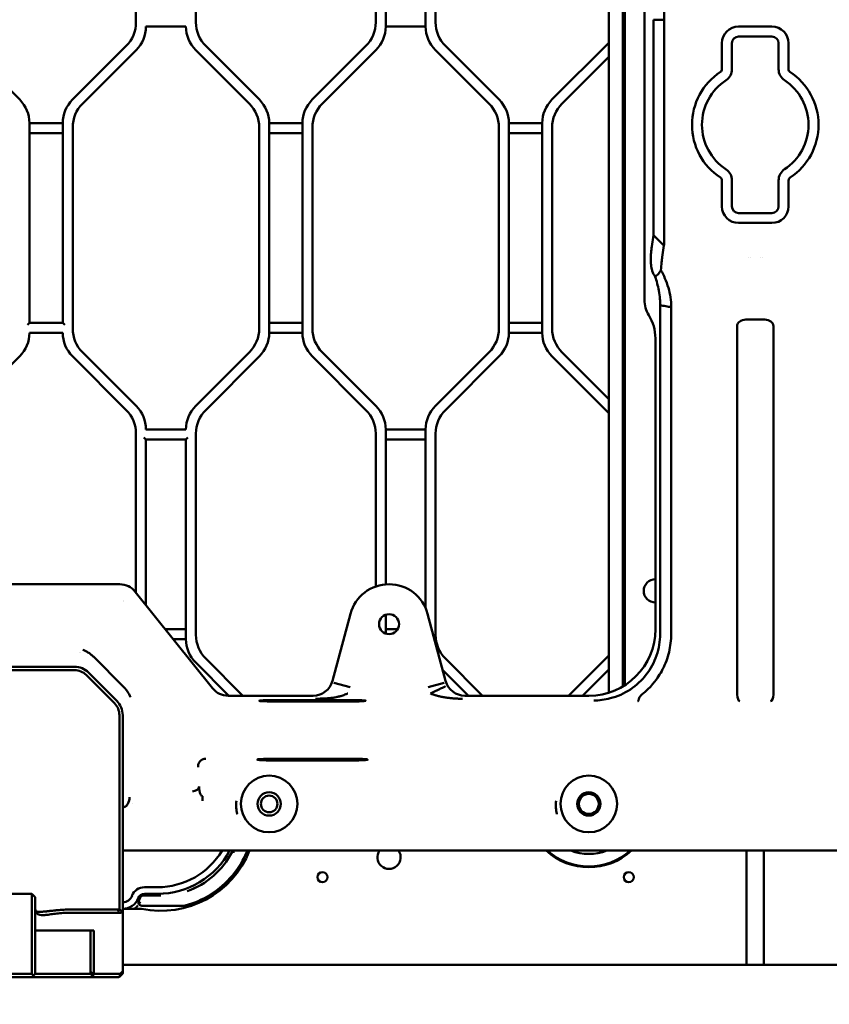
# Model space of a CAD drawing. Header units: millimetres. Extents: x 0 to 14369, y -869 to 2970.
# Tile 248 of 256: x 1804 to 1926, y 136 to 284. Entities that reach past the tile are written whole.
import ezdxf

# ---------------------------------------------------------------- set-up
doc = ezdxf.new("R2010")
doc.units = ezdxf.units.MM
doc.header["$LTSCALE"] = 10
doc.layers.add('Detailumgrenzung (ISO)', color=7, linetype='Continuous', lineweight=25)
doc.layers.add('Sichtbar (ISO)', color=7, linetype='Continuous', lineweight=50)

# ---------------------------------------------------------------- blocks, each defined once
blk = doc.blocks.new('2DDetail3')
at = {"layer": 'Detailumgrenzung (ISO)'}
blk.add_circle((191.422, 29.84), 30.988, dxfattribs=at)

msp = doc.modelspace()

# ---------------------------------------------------------------- linework, layer by layer
at = {"layer": 'Sichtbar (ISO)'}
for p, q in [((1821.518, 313.503), (1821.518, 283.266)), ((1821.518, 283.266), (1821.518, 313.503)), ((1830.518, 283.266), (1830.518, 313.503)), ((1830.518, 313.503), (1830.518, 283.266)), ((1857.518, 313.503), (1857.518, 283.266)), ((1857.518, 283.266), (1857.518, 313.503)), ((1859.018, 282.645), (1859.018, 314.124)), ((1859.018, 314.124), (1859.018, 282.645)), ((1865.018, 314.124), (1865.018, 282.645)), ((1865.018, 282.645), (1865.018, 314.124)), ((1866.518, 283.266), (1866.518, 313.503)), ((1866.518, 313.503), (1866.518, 283.266)), ((1892.518, 307.94), (1892.518, 182.593)), ((1892.518, 182.593), (1892.518, 307.94)), ((1894.618, 183.528), (1894.618, 308.435)), ((1894.618, 308.435), (1894.618, 183.528)), ((1894.943, 308.562), (1894.943, 183.729)), ((1897.868, 294.152), (1897.868, 241.617)), ((1823.018, 282.645), (1829.018, 282.645)), ((1859.018, 282.645), (1865.018, 282.645)), ((1865.018, 282.645), (1859.018, 282.645)), ((1899.252, 252.117), (1899.252, 283.667)), ((1899.252, 283.667), (1900.835, 283.667)), ((1900.835, 283.667), (1900.835, 252.103)), ((1917.018, 282.635), (1912.018, 282.635)), ((1912.018, 281.135), (1917.018, 281.135)), ((1804.053, 271.66), (1795.982, 279.731)), ((1795.982, 279.731), (1804.053, 271.66)), ((1820.053, 279.731), (1811.982, 271.66)), ((1811.982, 271.66), (1820.053, 279.731)), ((1840.053, 271.66), (1831.982, 279.731)), ((1831.982, 279.731), (1840.053, 271.66)), ((1856.053, 279.731), (1847.982, 271.66)), ((1847.982, 271.66), (1856.053, 279.731)), ((1876.053, 271.66), (1867.982, 279.731)), ((1867.982, 279.731), (1876.053, 271.66)), ((1892.518, 280.195), (1883.982, 271.66)), ((1883.982, 271.66), (1892.518, 280.195)), ((1909.518, 276.236), (1909.518, 280.135)), ((1911.018, 280.135), (1911.018, 276.236)), ((1918.018, 276.236), (1918.018, 280.135)), ((1919.518, 280.135), (1919.518, 276.236)), ((1813.482, 271.038), (1821.553, 279.109)), ((1813.482, 271.038), (1821.553, 279.109)), ((1830.482, 279.109), (1838.553, 271.038)), ((1830.482, 279.109), (1838.553, 271.038)), ((1849.482, 271.038), (1857.553, 279.109)), ((1857.553, 279.109), (1849.482, 271.038)), ((1866.482, 279.109), (1874.553, 271.038)), ((1874.553, 271.038), (1866.482, 279.109)), ((1885.482, 271.038), (1892.518, 278.074)), ((1892.518, 278.074), (1885.482, 271.038)), ((1805.518, 238.145), (1805.518, 268.124)), ((1810.518, 268.124), (1805.518, 268.124)), ((1805.518, 268.124), (1805.518, 238.145)), ((1805.518, 268.124), (1810.518, 268.124)), ((1810.518, 268.124), (1810.518, 238.145)), ((1810.518, 238.145), (1810.518, 268.124)), ((1841.518, 236.645), (1841.518, 268.124)), ((1846.518, 268.124), (1841.518, 268.124)), ((1841.518, 268.124), (1841.518, 236.645)), ((1841.518, 268.124), (1846.518, 268.124)), ((1846.518, 268.124), (1846.518, 236.645)), ((1846.518, 236.645), (1846.518, 268.124)), ((1877.518, 236.645), (1877.518, 268.124)), ((1882.518, 268.124), (1877.518, 268.124)), ((1877.518, 268.124), (1877.518, 236.645)), ((1877.518, 268.124), (1882.518, 268.124)), ((1882.518, 268.124), (1882.518, 236.645)), ((1882.518, 236.645), (1882.518, 268.124)), ((1805.518, 266.624), (1810.518, 266.624)), ((1810.518, 266.624), (1805.518, 266.624)), ((1812.018, 237.266), (1812.018, 267.503)), ((1812.018, 237.266), (1812.018, 267.503)), ((1840.018, 267.503), (1840.018, 237.266)), ((1840.018, 267.503), (1840.018, 237.266)), ((1841.518, 266.624), (1846.518, 266.624)), ((1846.518, 266.624), (1841.518, 266.624)), ((1848.018, 237.266), (1848.018, 267.503)), ((1848.018, 267.503), (1848.018, 237.266)), ((1876.018, 267.503), (1876.018, 237.266)), ((1876.018, 237.266), (1876.018, 267.503)), ((1877.518, 266.624), (1882.518, 266.624)), ((1882.518, 266.624), (1877.518, 266.624)), ((1884.018, 237.266), (1884.018, 267.503)), ((1884.018, 267.503), (1884.018, 237.266)), ((1909.518, 255.635), (1909.518, 259.533)), ((1911.018, 259.533), (1911.018, 255.635)), ((1918.018, 255.635), (1918.018, 259.533)), ((1919.518, 259.533), (1919.518, 255.635)), ((1917.018, 254.635), (1912.018, 254.635)), ((1912.018, 253.135), (1917.018, 253.135)), ((1898.973, 249.581), (1899.223, 251.319)), ((1899.223, 251.319), (1900.077, 250.475)), ((1899.87, 250.679), (1899.87, 250.679)), ((1900.077, 250.475), (1900.806, 249.753)), ((1900.806, 249.753), (1900.556, 248.015)), ((1913.768, 248.014), (1913.768, 248.015)), ((1915.268, 248.015), (1915.268, 248.014)), ((1805.518, 238.145), (1805.218, 237.845)), ((1810.518, 238.145), (1805.518, 238.145)), ((1810.818, 237.845), (1810.518, 238.145)), ((1846.518, 238.145), (1841.518, 238.145)), ((1841.518, 238.145), (1846.518, 238.145)), ((1882.518, 238.145), (1877.518, 238.145)), ((1877.518, 238.145), (1882.518, 238.145)), ((1900.225, 191.416), (1900.225, 238.618)), ((1901.889, 191.416), (1901.889, 238.618)), ((1915.837, 238.617), (1915.837, 238.617)), ((1915.928, 238.617), (1915.948, 238.617)), ((1805.518, 236.645), (1810.518, 236.645)), ((1841.518, 236.645), (1846.518, 236.645)), ((1846.518, 236.645), (1841.518, 236.645)), ((1877.518, 236.645), (1882.518, 236.645)), ((1882.518, 236.645), (1877.518, 236.645)), ((1911.799, 237.655), (1911.799, 182.308)), ((1917.236, 182.308), (1917.236, 237.655)), ((1899.518, 192.124), (1899.518, 235.798)), ((1821.553, 225.66), (1813.482, 233.731)), ((1821.553, 225.66), (1813.482, 233.731)), ((1838.553, 233.731), (1830.482, 225.66)), ((1838.553, 233.731), (1830.482, 225.66)), ((1857.553, 225.66), (1849.482, 233.731)), ((1849.482, 233.731), (1857.553, 225.66)), ((1874.553, 233.731), (1866.482, 225.66)), ((1866.482, 225.66), (1874.553, 233.731)), ((1892.518, 226.695), (1885.482, 233.731)), ((1885.482, 233.731), (1892.518, 226.695)), ((1798.518, 227.574), (1804.053, 233.109)), ((1811.982, 233.109), (1820.053, 225.038)), ((1811.982, 233.109), (1820.053, 225.038)), ((1831.982, 225.038), (1840.053, 233.109)), ((1840.053, 233.109), (1831.982, 225.038)), ((1847.982, 233.109), (1856.053, 225.038)), ((1856.053, 225.038), (1847.982, 233.109)), ((1867.982, 225.038), (1876.053, 233.109)), ((1876.053, 233.109), (1867.982, 225.038)), ((1883.982, 233.109), (1892.518, 224.574)), ((1892.518, 224.574), (1883.982, 233.109)), ((1829.018, 222.124), (1823.018, 222.124)), ((1859.018, 198.864), (1859.018, 222.124)), ((1865.018, 222.124), (1859.018, 222.124)), ((1859.018, 222.124), (1859.018, 198.864)), ((1859.018, 222.124), (1865.018, 222.124)), ((1865.018, 222.124), (1865.018, 195.283)), ((1865.018, 195.283), (1865.018, 222.124)), ((1821.518, 221.503), (1821.518, 197.635)), ((1821.518, 221.503), (1821.518, 197.635)), ((1822.718, 220.924), (1823.018, 220.624)), ((1823.018, 195.76), (1823.018, 220.624)), ((1823.018, 220.624), (1823.018, 195.76)), ((1823.018, 220.624), (1829.018, 220.624)), ((1829.018, 220.624), (1829.318, 220.924)), ((1829.018, 220.624), (1829.018, 190.645)), ((1829.018, 190.645), (1829.018, 220.624)), ((1830.518, 191.266), (1830.518, 221.503)), ((1830.518, 221.503), (1830.518, 191.266)), ((1857.518, 221.503), (1857.518, 198.541)), ((1857.518, 198.541), (1857.518, 221.503)), ((1859.018, 220.624), (1865.018, 220.624)), ((1865.018, 220.624), (1859.018, 220.624)), ((1866.518, 191.266), (1866.518, 221.503)), ((1866.518, 221.503), (1866.518, 191.266)), ((1819.078, 198.885), (1757.614, 198.885)), ((1833.016, 183.262), (1821.417, 197.76)), ((1853.722, 194.438), (1851.021, 184.358)), ((1859.018, 191.47), (1859.018, 194.299)), ((1859.018, 194.299), (1859.018, 191.47)), ((1868.014, 184.358), (1865.313, 194.438)), ((1829.018, 192.145), (1825.909, 192.145)), ((1825.909, 192.145), (1829.018, 192.145)), ((1860.823, 192.145), (1859.018, 192.145)), ((1859.018, 192.145), (1860.823, 192.145)), ((1827.109, 190.645), (1829.018, 190.645)), ((1829.018, 190.645), (1827.109, 190.645)), ((1813.018, 188.673), (1813.018, 188.672)), ((1813.127, 188.634), (1813.127, 188.634)), ((1815.169, 187.965), (1819.602, 183.533)), ((1892.518, 188.195), (1886.46, 182.137)), ((1886.46, 182.137), (1892.518, 188.195)), ((1812.275, 186.485), (1766.76, 186.485)), ((1830.482, 187.109), (1835.454, 182.137)), ((1835.454, 182.137), (1830.482, 187.109)), ((1837.576, 182.137), (1831.982, 187.731)), ((1831.982, 187.731), (1837.576, 182.137)), ((1873.576, 182.137), (1867.982, 187.731)), ((1867.982, 187.731), (1873.576, 182.137)), ((1812.275, 185.985), (1766.76, 185.985)), ((1814.043, 185.252), (1818.285, 181.01)), ((1818.639, 181.363), (1814.396, 185.606)), ((1867.568, 186.024), (1871.454, 182.137)), ((1871.454, 182.137), (1867.568, 186.024)), ((1888.581, 182.137), (1892.518, 186.074)), ((1892.518, 186.074), (1888.581, 182.137)), ((1851.248, 184.063), (1853.659, 183.417)), ((1867.788, 184.063), (1865.376, 183.417)), ((1848.128, 182.137), (1835.355, 182.137)), ((1889.531, 182.137), (1870.908, 182.137)), ((1842.018, 181.482), (1854.018, 181.482)), ((1854.018, 181.273), (1842.018, 181.273)), ((1819.018, 161.896), (1819.018, 179.242)), ((1819.518, 161.896), (1819.518, 179.242)), ((1842.018, 172.663), (1854.018, 172.663)), ((1854.018, 172.422), (1842.018, 172.422)), ((1820.295, 165.891), (1820.296, 165.891)), ((1821.007, 165.891), (1821.007, 165.891)), ((1821.019, 165.918), (1821.019, 165.918)), ((1831.492, 167.059), (1831.492, 166.352)), ((1819.018, 161.896), (1819.018, 161.323)), ((1819.018, 160.553), (1819.018, 161.323)), ((1819.518, 161.896), (1819.518, 161.609)), ((1819.518, 160.84), (1819.518, 161.609)), ((1819.018, 159.98), (1819.018, 160.553)), ((1819.018, 154.885), (1819.018, 159.98)), ((1819.518, 159.98), (1819.518, 160.84)), ((1819.518, 154.885), (1819.518, 159.98)), ((1819.518, 158.885), (2009.518, 158.885)), ((1835.959, 158.685), (1836.294, 158.685)), ((1836.294, 158.685), (1835.959, 158.685)), ((1913.218, 141.735), (1913.218, 158.885)), ((1915.818, 158.885), (1915.818, 141.735)), ((1819.018, 150.09), (1819.018, 154.885)), ((1819.518, 149.595), (1819.518, 154.885)), ((1794.518, 152.385), (1805.868, 152.385)), ((1805.868, 152.385), (1806.368, 151.885)), ((1805.868, 152.385), (1805.868, 152.092)), ((1822.787, 153.385), (1824.768, 153.385)), ((1822.787, 152.385), (1824.768, 152.385)), ((1805.868, 152.092), (1805.868, 146.677)), ((1806.368, 151.885), (1806.368, 151.738)), ((1806.368, 146.324), (1806.368, 151.738)), ((1825.268, 152.135), (1822.61, 152.135)), ((1822.61, 152.135), (1825.268, 152.135)), ((1818.811, 150.015), (1811.368, 150.015)), ((1811.368, 149.547), (1818.893, 149.547)), ((1819.518, 150.135), (1822.354, 150.135)), ((1819.518, 149.595), (1819.518, 140.614)), ((1822.386, 150.606), (1828.829, 150.606)), ((1828.829, 150.606), (1822.386, 150.606)), ((1828.829, 150.606), (1829.9, 150.606)), ((1829.9, 150.606), (1828.829, 150.606)), ((1805.868, 146.677), (1805.868, 145.97)), ((1806.368, 146.885), (1811.368, 146.885)), ((1815.168, 146.885), (1811.368, 146.885)), ((1814.668, 140.738), (1814.668, 146.885)), ((1815.168, 146.885), (1815.168, 140.385)), ((1805.868, 145.97), (1805.868, 140.385)), ((1806.368, 146.324), (1806.368, 145.97)), ((1806.368, 145.97), (1806.368, 140.385)), ((1814.668, 140.738), (1814.668, 140.385)), ((1815.094, 140.311), (1814.668, 140.738)), ((1819.43, 140.65), (1819.106, 140.326)), ((1915.818, 141.735), (1819.518, 141.735)), ((1819.518, 140.614), (1819.518, 140.509)), ((2009.518, 141.735), (1913.218, 141.735)), ((1805.868, 139.885), (1799.518, 139.885)), ((1805.868, 140.385), (1800.018, 140.385)), ((1805.868, 140.385), (1806.118, 140.135)), ((1805.868, 139.885), (1806.118, 140.135)), ((1805.868, 139.885), (1815.168, 139.885)), ((1806.368, 140.385), (1806.118, 140.135)), ((1806.368, 140.385), (1814.668, 140.385)), ((1814.668, 140.385), (1815.094, 139.958)), ((1815.094, 140.311), (1815.168, 140.385)), ((1815.094, 139.958), (1815.094, 140.311)), ((1815.168, 139.885), (1815.094, 139.958)), ((1818.893, 140.385), (1815.168, 140.385)), ((1818.893, 139.885), (1815.168, 139.885)), ((1819.091, 140.31), (1819.091, 139.959)), ((1819.106, 139.972), (1819.43, 140.297))]:
    msp.add_line(p, q, dxfattribs=at)
for centre, radius in [((1859.518, 192.885), 1.5), ((1841.518, 165.885), 4.25), ((1889.518, 165.885), 4.25), ((1841.518, 165.885), 1.75), ((1841.518, 165.885), 1.25), ((1889.518, 165.885), 1.75), ((1889.518, 165.885), 1.5), ((1849.518, 154.885), 0.75), ((1895.518, 154.885), 0.75)]:
    msp.add_circle(centre, radius, dxfattribs=at)
for centre, radius, start, end in [((1816.518, 283.266), 5, 315, 0), ((1816.518, 283.266), 5, 315, 0), ((1818.018, 282.645), 5, 315, 0), ((1818.018, 282.645), 5, 315, 0), ((1834.018, 282.645), 5, 180, 225), ((1834.018, 282.645), 5, 180, 225), ((1835.518, 283.266), 5, 180, 225), ((1835.518, 283.266), 5, 180, 225), ((1852.518, 283.266), 5, 315, 0), ((1852.518, 283.266), 5, 315, 0), ((1854.018, 282.645), 5, 315, 0), ((1854.018, 282.645), 5, 315, 0), ((1870.018, 282.645), 5, 180, 225), ((1870.018, 282.645), 5, 180, 225), ((1871.518, 283.266), 5, 180, 225), ((1871.518, 283.266), 5, 180, 225), ((1912.018, 280.135), 2.5, 90, 180), ((1917.018, 280.135), 2.5, 0, 90), ((1912.018, 280.135), 1, 90, 179.99999), ((1917.018, 280.135), 1, 0, 90), ((1914.518, 267.885), 9.5, 123.36701, 236.63299), ((1909.018, 276.236), 0.5, 303.36701, 0), ((1909.018, 276.236), 2, 303.99093, 0), ((1920.018, 276.236), 2, 180, 236.63299), ((1920.018, 276.236), 0.5, 180, 234.64979), ((1914.518, 267.885), 9.5, 303.45549, 56.73738), ((1914.518, 267.885), 8, 123.21103, 236.78896), ((1914.518, 267.885), 8, 303.36701, 56.63299), ((1800.518, 268.124), 5, 0, 45), ((1800.518, 268.124), 5, 0, 45), ((1815.518, 268.124), 5, 135, 180), ((1815.518, 268.124), 5, 135, 180), ((1817.018, 267.503), 5, 135, 180), ((1817.018, 267.503), 5, 135, 180), ((1835.018, 267.503), 5, 0, 45), ((1835.018, 267.503), 5, 0, 45), ((1836.518, 268.124), 5, 0, 45), ((1836.518, 268.124), 5, 0, 45), ((1851.518, 268.124), 5, 135, 180), ((1851.518, 268.124), 5, 135, 180), ((1853.018, 267.503), 5, 135, 180), ((1853.018, 267.503), 5, 135, 180), ((1871.018, 267.503), 5, 0, 45), ((1871.018, 267.503), 5, 0, 45), ((1872.518, 268.124), 5, 0, 45), ((1872.518, 268.124), 5, 0, 45), ((1887.518, 268.124), 5, 135, 180), ((1887.518, 268.124), 5, 135, 180), ((1889.018, 267.503), 5, 135, 180), ((1889.018, 267.503), 5, 135, 180), ((1909.018, 259.533), 2, 0, 56.00909), ((1920.018, 259.533), 2, 123.36701, 180), ((1909.018, 259.533), 0.5, 0, 56.63299), ((1920.018, 259.533), 0.5, 121.68609, 180), ((1912.018, 255.635), 2.5, 180, 270), ((1912.018, 255.635), 1, 180, 270), ((1917.018, 255.635), 1, 270, 0), ((1917.018, 255.635), 2.5, 270, 0), ((1915.822, 237.617), 1, 89.11645, 89.12497), ((1800.518, 236.645), 5, 315, 0), ((1800.518, 236.645), 5, 315, 0), ((1815.518, 236.645), 5, 180, 225), ((1815.518, 236.645), 5, 180, 225), ((1817.018, 237.266), 5, 180, 225), ((1817.018, 237.266), 5, 180, 225), ((1835.018, 237.266), 5, 315, 0), ((1835.018, 237.266), 5, 315, 0), ((1836.518, 236.645), 5, 315, 0), ((1836.518, 236.645), 5, 315, 0), ((1851.518, 236.645), 5, 180, 225), ((1851.518, 236.645), 5, 180, 225), ((1853.018, 237.266), 5, 180, 225), ((1853.018, 237.266), 5, 180, 225), ((1871.018, 237.266), 5, 315, 0), ((1871.018, 237.266), 5, 315, 0), ((1872.518, 236.645), 5, 315, 0), ((1872.518, 236.645), 5, 315, 0), ((1887.518, 236.645), 5, 180, 225), ((1887.518, 236.645), 5, 180, 225), ((1889.018, 237.266), 5, 180, 225), ((1889.018, 237.266), 5, 180, 225), ((1816.518, 221.503), 5, 0, 45), ((1816.518, 221.503), 5, 0, 45), ((1818.018, 222.124), 5, 0, 45), ((1818.018, 222.124), 5, 0, 45), ((1834.018, 222.124), 5, 135, 180), ((1834.018, 222.124), 5, 135, 180), ((1835.518, 221.503), 5, 135, 180), ((1835.518, 221.503), 5, 135, 180), ((1852.518, 221.503), 5, 0, 45), ((1852.518, 221.503), 5, 0, 45), ((1854.018, 222.124), 5, 0, 45), ((1854.018, 222.124), 5, 0, 45), ((1870.018, 222.124), 5, 135, 180), ((1870.018, 222.124), 5, 135, 180), ((1871.518, 221.503), 5, 135, 180), ((1871.518, 221.503), 5, 135, 180), ((1899.518, 197.885), 1.75, 90, 270), ((1899.518, 197.885), 1.75, 90, 270), ((1859.518, 192.885), 6, 15, 165), ((1835.518, 191.266), 5, 180, 225), ((1835.518, 191.266), 5, 180, 225), ((1871.518, 191.266), 5, 180, 225), ((1871.518, 191.266), 5, 180, 225), ((1834.018, 190.645), 5, 180, 225), ((1834.018, 190.645), 5, 180, 225), ((1812.275, 183.485), 3, 45, 90), ((1812.275, 183.485), 2.5, 45, 90), ((1816.518, 179.242), 2.5, 0, 45), ((1816.518, 179.242), 3, 0, 45), ((1841.518, 165.885), 4.5, 171.25736, 171.29791), ((1841.518, 165.885), 4.5, 171.25736, 171.29791), ((1841.518, 165.885), 4.5, 8.70636, 8.74432), ((1841.518, 165.885), 4.5, 8.70636, 8.74432), ((1825.268, 164.135), 12, 355.51437, 355.51708), ((1825.268, 164.135), 12, 355.51437, 355.51708), ((1825.268, 164.135), 14.3, 258.24311, 338.4611), ((1824.768, 164.635), 11.25, 270, 329.26213), ((1824.768, 164.635), 12.25, 270, 332.00544), ((1825.268, 164.135), 12, 289.1603, 332.98867), ((1825.268, 164.135), 12, 289.16678, 332.98867), ((1825.268, 164.135), 14, 301.99708, 337.97569), ((1825.268, 164.135), 14, 301.99708, 337.97569), ((1825.268, 164.135), 12, 332.98867, 334.05552), ((1825.268, 164.135), 12, 332.98867, 334.05552), ((1859.518, 157.885), 1.75, 145.1501, 34.8499), ((1859.518, 157.885), 1.75, 145.1501, 34.8499), ((1889.518, 165.885), 9.5, 227.4631, 312.5369), ((1889.518, 165.885), 9.38, 228.26818, 311.73182), ((1889.518, 165.885), 9.38, 228.26818, 311.73182), ((1889.518, 165.885), 7.5, 248.96053, 291.03947), ((1889.518, 165.885), 7.5, 248.96053, 291.03947), ((1822.787, 151.385), 2, 90, 159.07517), ((1822.787, 151.385), 1, 90, 159.07517), ((1829.305, 152.516), 0.3, 109.1603, 109.32661), ((1825.268, 164.135), 12, 289.16362, 289.16678), ((1819.518, 152.635), 1.5, 270, 339.07517), ((1819.518, 152.635), 2.5, 270, 339.07517), ((1828.829, 150.906), 0.3, 270, 285.06855), ((1828.829, 150.906), 0.3, 270, 285.06855), ((1819.218, 140.509), 0.3, 315, 0), ((1818.893, 140.085), 0.3, 48.83032, 90), ((1818.893, 140.185), 0.3, 270, 311.16968), ((1818.893, 140.185), 0.3, 311.16968, 315)]:
    msp.add_arc(centre, radius, start, end, dxfattribs=at)
for centre, major_axis, ratio, start_param, end_param in [((1913.331, 238.618), (0, 11.8), 0.0174551, 5.6334949, 5.6336248), ((1915.704, 238.618), (0, 11.8), 0.0174551, 0.6495605, 0.6496732), ((1901.873, 241.694), (-0.607, -4.218), 0.9385552, 4.8646179, 5.4468703), ((1893.509, 235.683), (0.911, 6.328), 0.9385552, 4.8646178, 5.4468703), ((1913.213, 237.617), (-1.413, 0.074), 0.7066218, 4.823319, 6.3196), ((1915.822, 237.617), (1.413, 0.074), 0.7066218, 6.2468252, 7.7275097), ((1819.074, 195.88), (1.302, 2.708), 0.9983138, 5.835934, 6.7305544), ((1818.929, 195.58), (0.434, 0.903), 0.9983138, 6.0107511, 6.0107791), ((1889.504, 192.151), (7.09, -7.09), 0.9972647, 5.4991567, 7.0672139), ((1848.121, 185.141), (-1.83, 2.385), 0.9978252, 2.4881454, 3.79504), ((1870.914, 185.141), (1.83, 2.385), 0.9978252, 2.4881454, 3.79504), ((1835.359, 185.141), (-1.302, -2.708), 0.9983138, 5.8358162, 6.7304027), ((1912.213, 182.3), (0.026, -1), 0.4138119, 4.693879, 6.2199898), ((1916.822, 182.3), (-0.026, -1), 0.4138119, 0.0631955, 1.5893062), ((1842.018, 181.377), (-2, 0), 0.0524078, 4.712389, 7.8539816), ((1854.018, 181.377), (-2, 0), 0.0524078, 1.5707963, 4.712389), ((1829.994, 168.481), (0.999, 0.052), 0.7066218, 4.6753742, 6.2091541), ((1820.282, 165.937), (0.0037, -0.0493), 0.6924122, 6.175462, 7.4279958), ((1819.919, 152.476), (-0.93, -2.349), 0.9179716, 1.4479606, 1.6406697), ((1820.061, 152.41), (0.934, 2.254), 0.886251, 4.6031408, 4.8026863), ((1826.486, 161.336), (11.368, 4.95), 0.8829425, 4.5454955, 4.879449), ((1818.893, 149.98), (0, -0.433), 0.6932373, 6.2831518, 6.4564347), ((1819.218, 149.902), (0.299, -0.309), 0.0706604, 5.5704175, 6.356029), ((1819.218, 140.014), (0.277, 0.669), 0.1715729, 5.8904877, 6.676023), ((1819.218, 140.014), (0.277, 0.669), 0.1715729, 5.7279146, 5.8904877), ((1819.219, 140.509), (0.026, -0.298), 0.9970634, 1.4846806, 1.6477292), ((1818.893, 139.69), (0.277, 0.669), 0.1715729, 0.3927076, 0.4595507)]:
    msp.add_ellipse(centre, major_axis=major_axis, ratio=ratio, start_param=start_param, end_param=end_param, dxfattribs=at)
for points, knots in [([(1900.806, 286.016), (1900.811, 285.929), (1900.819, 285.806), (1900.833, 285.496), (1900.839, 285.31), (1900.844, 284.891), (1900.843, 284.66), (1900.838, 284.174), (1900.835, 283.921), (1900.835, 283.667)], [-0.30603638, -0.30603638, -0.30603638, -0.30603638, -0.22974126, -0.22974126, -0.15302625, -0.15302625, -0.07630703, -0.07630703, -0.000001, -0.000001, -0.000001, -0.000001]), ([(1899.223, 251.319), (1899.233, 251.391), (1899.24, 251.493), (1899.245, 251.627), (1899.25, 251.761), (1899.252, 251.927), (1899.252, 252.117)], [0, 0, 0, 0, 0.5, 0.5, 0.5, 0.99999585, 0.99999585, 0.99999585, 0.99999585]), ([(1900.835, 252.103), (1900.835, 251.848), (1900.838, 251.595), (1900.843, 251.109), (1900.844, 250.878), (1900.839, 250.459), (1900.833, 250.273), (1900.819, 249.963), (1900.811, 249.84), (1900.806, 249.753)], [-0.30604565, -0.30604565, -0.30604565, -0.30604565, -0.22973929, -0.22973929, -0.15301662, -0.15301662, -0.07630059, -0.07630059, -0.000001, -0.000001, -0.000001, -0.000001]), ([(1899.384, 245.234), (1899.298, 245.364), (1899.216, 245.517), (1899.076, 245.861), (1899.026, 246.017), (1898.907, 246.475), (1898.867, 246.775), (1898.805, 247.529), (1898.82, 248.029), (1898.855, 248.476)], [-0.52044928, -0.52044928, -0.52044928, -0.52044928, -0.44149976, -0.44149976, -0.37619178, -0.37619178, -0.24320701, -0.24320701, -0.00029964, -0.00029964, -0.00029964, -0.00029964]), ([(1898.855, 248.476), (1898.874, 248.703), (1898.892, 248.909), (1898.932, 249.281), (1898.952, 249.437), (1898.973, 249.581)], [-0.2557692, -0.2557692, -0.2557692, -0.2557692, -0.12639908, -0.12639908, -0.000001, -0.000001, -0.000001, -0.000001]), ([(1900.557, 248.015), (1900.521, 247.796), (1900.486, 247.521), (1900.419, 246.867), (1900.388, 246.489), (1900.359, 246.065)], [0.00012282, 0.00012282, 0.00012282, 0.00012282, 0.19145634, 0.19145634, 0.38249173, 0.38249173, 0.38249173, 0.38249173]), ([(1899.492, 245.058), (1899.603, 245.152), (1899.773, 245.294), (1900.042, 245.607), (1900.112, 245.696), (1900.242, 245.879), (1900.302, 245.972), (1900.359, 246.065)], [0.000001, 0.000001, 0.000001, 0.000001, 0.07544363, 0.07544363, 0.10453686, 0.10453686, 0.13386958, 0.13386958, 0.13386958, 0.13386958]), ([(1900.359, 246.065), (1900.564, 245.685), (1900.77, 245.268), (1901.152, 244.373), (1901.33, 243.892), (1901.609, 242.936), (1901.718, 242.467), (1901.866, 241.495), (1901.903, 241), (1901.9, 240.49)], [0.00000262, 0.00000262, 0.00000262, 0.00000262, 0.18139082, 0.18139082, 0.36124359, 0.36124359, 0.51651495, 0.51651495, 0.67153869, 0.67153869, 0.67153869, 0.67153869]), ([(1899.492, 245.058), (1899.48, 245.078), (1899.469, 245.098), (1899.457, 245.117), (1899.445, 245.137), (1899.433, 245.156), (1899.421, 245.176), (1899.408, 245.195), (1899.396, 245.215), (1899.384, 245.234)], [0, 0, 0, 0, 0.33333333, 0.33333333, 0.33333333, 0.66666667, 0.66666667, 0.66666667, 0.99950082, 0.99950082, 0.99950082, 0.99950082]), ([(1900.236, 240.787), (1900.245, 241.363), (1900.2, 242.099), (1899.891, 243.738), (1899.697, 244.426), (1899.492, 245.058)], [0.000001, 0.000001, 0.000001, 0.000001, 0.18075018, 0.18075018, 0.33597407, 0.33597407, 0.33597407, 0.33597407]), ([(1900.225, 238.618), (1900.225, 238.982), (1900.226, 239.345), (1900.23, 240.069), (1900.232, 240.429), (1900.236, 240.787)], [-0.21823034, -0.21823034, -0.21823034, -0.21823034, -0.10911701, -0.10911701, -0.000001, -0.000001, -0.000001, -0.000001]), ([(1901.9, 240.49), (1901.896, 240.491), (1901.892, 240.491), (1901.62, 240.54), (1901.354, 240.587), (1900.791, 240.688), (1900.513, 240.737), (1900.236, 240.787)], [-0.00153804, -0.00153804, -0.00153804, -0.00153804, 0, 0, 0.10825294, 0.10825294, 0.21297278, 0.21297278, 0.21297278, 0.21297278]), ([(1901.9, 240.49), (1901.9, 240.181), (1901.897, 239.87), (1901.892, 239.245), (1901.89, 238.932), (1901.89, 238.618)], [0.00016862, 0.00016862, 0.00016862, 0.00016862, 0.09438252, 0.09438252, 0.18843445, 0.18843445, 0.18843445, 0.18843445]), ([(1913.112, 238.618), (1913.128, 238.618), (1913.144, 238.618), (1913.161, 238.618), (1913.178, 238.618), (1913.196, 238.618), (1913.213, 238.617)], [0.72929641, 0.72929641, 0.72929641, 0.72929641, 0.734105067, 0.734105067, 0.734105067, 0.739352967, 0.739352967, 0.739352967, 0.739352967]), ([(1915.837, 238.617), (1915.85, 238.618), (1915.862, 238.618), (1915.875, 238.618), (1915.892, 238.618), (1915.91, 238.618), (1915.928, 238.617)], [0.7303699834, 0.7303699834, 0.7303699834, 0.7303699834, 0.7340770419, 0.7340770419, 0.7340770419, 0.7393560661, 0.7393560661, 0.7393560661, 0.7393560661]), ([(1892.75, 181.749), (1893.822, 182.026), (1894.842, 182.48), (1896.673, 183.694), (1897.475, 184.44), (1898.811, 186.169), (1899.335, 187.141), (1900.045, 189.221), (1900.226, 190.315), (1900.225, 191.416)], [0.000001, 0.000001, 0.000001, 0.000001, 0.3323654, 0.3323654, 0.6589076, 0.6589076, 0.9879336, 0.9879336, 1.3182608, 1.3182608, 1.3182608, 1.3182608]), ([(1901.889, 191.416), (1901.886, 190.953), (1901.859, 190.49), (1901.751, 189.578), (1901.672, 189.132), (1901.35, 187.791), (1901.029, 186.933), (1900.424, 185.751), (1900.218, 185.394), (1899.6, 184.446), (1898.837, 183.397), (1897.497, 182.304)], [-2.1307162, -2.1307162, -2.1307162, -2.1307162, -1.7992446, -1.7992446, -1.4738696, -1.4738696, -0.81297, -0.81297, -0.5187737, -0.5187737, -0.0000089, -0.0000089, -0.0000089, -0.0000089]), ([(1815.169, 187.965), (1815.054, 188.081), (1814.932, 188.191), (1814.806, 188.294), (1814.68, 188.398), (1814.549, 188.495), (1814.413, 188.586), (1814.277, 188.677), (1814.137, 188.761), (1813.993, 188.838), (1813.849, 188.915), (1813.701, 188.985), (1813.55, 189.048)], [0.00000009, 0.00000009, 0.00000009, 0.00000009, 0.25, 0.25, 0.25, 0.5, 0.5, 0.5, 0.75, 0.75, 0.75, 1, 1, 1, 1]), ([(1820.684, 181.913), (1820.683, 181.917), (1820.681, 181.922), (1820.555, 182.222), (1820.402, 182.508), (1819.992, 183.121), (1819.762, 183.372), (1819.602, 183.533)], [-0.12157853, -0.12157853, -0.12157853, -0.12157853, -0.1208316, -0.1208316, -0.06799078, -0.06799078, -0.00000868, -0.00000868, -0.00000868, -0.00000868]), ([(1867.976, 183.55), (1867.968, 183.546), (1867.923, 183.524), (1867.772, 183.452), (1867.544, 183.344), (1867.253, 183.203), (1866.912, 183.037), (1866.534, 182.855), (1866.135, 182.65), (1865.856, 182.541), (1865.722, 182.477)], [0, 0, 0, 0, 0.124114, 0.2482852, 0.3737381, 0.5005443, 0.6275216, 0.753402, 0.8780207, 1, 1, 1, 1]), ([(1853.313, 182.477), (1853.289, 182.467), (1853.239, 182.447), (1853.164, 182.416), (1853.013, 182.362), (1852.731, 182.237), (1852.463, 182.132), (1852.16, 182.052), (1852.008, 182.011), (1851.849, 181.983), (1851.549, 181.918), (1851.25, 181.857), (1850.945, 181.811), (1850.314, 181.75), (1849.734, 181.71), (1849.112, 181.693), (1848.798, 181.683), (1848.637, 181.68), (1848.531, 181.679), (1848.48, 181.678)], [0, 0, 0, 0, 0.0317372, 0.0634456, 0.1082296, 0.1712505, 0.2343475, 0.2976053, 0.3423263, 0.3871261, 0.4503473, 0.5137723, 0.5772701, 0.6670867, 0.7569452, 0.8465824, 0.9101503, 0.9550837, 1, 1, 1, 1]), ([(1869.985, 181.692), (1869.97, 181.692), (1869.954, 181.693), (1869.939, 181.694), (1869.733, 181.702), (1869.528, 181.714), (1869.323, 181.73), (1869.119, 181.745), (1868.915, 181.764), (1868.71, 181.787), (1868.609, 181.798), (1868.507, 181.811), (1868.405, 181.824), (1868.304, 181.837), (1868.202, 181.851), (1868.101, 181.865), (1868, 181.88), (1867.899, 181.896), (1867.798, 181.912), (1867.697, 181.929), (1867.597, 181.947), (1867.496, 181.966), (1867.396, 181.984), (1867.296, 182.005), (1867.196, 182.026), (1867.096, 182.047), (1866.997, 182.07), (1866.898, 182.094), (1866.848, 182.106), (1866.798, 182.119), (1866.749, 182.132), (1866.699, 182.145), (1866.65, 182.158), (1866.601, 182.172), (1866.502, 182.2), (1866.404, 182.229), (1866.306, 182.261), (1866.208, 182.293), (1866.11, 182.327), (1866.013, 182.362), (1865.964, 182.381), (1865.916, 182.399), (1865.867, 182.418), (1865.843, 182.428), (1865.819, 182.438), (1865.795, 182.447), (1865.77, 182.457), (1865.746, 182.467), (1865.722, 182.477)], [0.11645605, 0.11645605, 0.11645605, 0.11645605, 0.12594816, 0.12594816, 0.12594816, 0.25194697, 0.25194697, 0.25194697, 0.37762054, 0.37762054, 0.37762054, 0.44025254, 0.44025254, 0.44025254, 0.50272143, 0.50272143, 0.50272143, 0.56502344, 0.56502344, 0.56502344, 0.62716869, 0.62716869, 0.62716869, 0.68918419, 0.68918419, 0.68918419, 0.75111836, 0.75111836, 0.75111836, 0.78207852, 0.78207852, 0.78207852, 0.8130493, 0.8130493, 0.8130493, 0.87507832, 0.87507832, 0.87507832, 0.93734404, 0.93734404, 0.93734404, 0.96861548, 0.96861548, 0.96861548, 0.98429293, 0.98429293, 0.98429293, 1, 1, 1, 1]), ([(1897.497, 182.304), (1897.382, 182.21), (1897.293, 182.122), (1897.193, 181.997), (1897.161, 181.953), (1897.11, 181.86), (1897.089, 181.813), (1897.078, 181.766)], [0.000001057, 0.000001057, 0.000001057, 0.000001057, 0.044692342, 0.044692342, 0.068253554, 0.068253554, 0.09201755, 0.09201755, 0.09201755, 0.09201755]), ([(1870.556, 181.678), (1870.453, 181.679), (1870.35, 181.681), (1870.247, 181.683), (1870.16, 181.686), (1870.073, 181.688), (1869.985, 181.692)], [0.00000025, 0.00000025, 0.00000025, 0.00000025, 0.06294055, 0.06294055, 0.06294055, 0.11645605, 0.11645605, 0.11645605, 0.11645605]), ([(1890.261, 181.408), (1890.266, 181.408), (1890.271, 181.408), (1890.679, 181.415), (1891.089, 181.446), (1891.919, 181.559), (1892.336, 181.642), (1892.75, 181.749)], [-0.00158986, -0.00158986, -0.00158986, -0.00158986, 0, 0, 0.126603, 0.126603, 0.25484431, 0.25484431, 0.25484431, 0.25484431]), ([(1897.078, 181.766), (1897.063, 181.698), (1897.045, 181.636), (1897.01, 181.526), (1896.991, 181.478), (1896.956, 181.398), (1896.938, 181.367), (1896.905, 181.32), (1896.889, 181.306), (1896.875, 181.302), (1896.874, 181.302), (1896.874, 181.302)], [0.000001, 0.000001, 0.000001, 0.000001, 0.024450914, 0.024450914, 0.048845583, 0.048845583, 0.072837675, 0.072837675, 0.097217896, 0.097217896, 0.097697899, 0.097697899, 0.097697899, 0.097697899]), ([(1832.018, 172.682), (1831.951, 172.682), (1831.819, 172.67), (1831.645, 172.625), (1831.521, 172.574), (1831.434, 172.528), (1831.377, 172.494), (1831.325, 172.458), (1831.264, 172.413), (1831.199, 172.355), (1831.131, 172.284), (1831.07, 172.208), (1831.012, 172.124), (1830.94, 171.994), (1830.871, 171.815), (1830.838, 171.631), (1830.834, 171.504), (1830.836, 171.435), (1830.839, 171.401), (1830.841, 171.385)], [0, 0, 0, 0, 0.0640771, 0.1259752, 0.186824, 0.2163436, 0.2446999, 0.2715485, 0.2971563, 0.3464062, 0.3959862, 0.4492493, 0.508624, 0.5735148, 0.714215, 0.8599918, 0.9313547, 0.9660922, 1, 1, 1, 1]), ([(1842.018, 172.663), (1841.859, 172.663), (1841.7, 172.662), (1841.389, 172.659), (1841.237, 172.656), (1840.818, 172.647), (1840.57, 172.638), (1840.155, 172.615), (1839.991, 172.602), (1839.77, 172.573), (1839.715, 172.557), (1839.721, 172.526), (1839.783, 172.51), (1840.015, 172.481), (1840.184, 172.468), (1840.608, 172.446), (1840.859, 172.437), (1841.414, 172.425), (1841.715, 172.422), (1842.018, 172.422)], [0.000001, 0.000001, 0.000001, 0.000001, 0.04765274, 0.04765274, 0.09524504, 0.09524504, 0.18461269, 0.18461269, 0.27400573, 0.27400573, 0.363371, 0.363371, 0.45268024, 0.45268024, 0.54187313, 0.54187313, 0.63090091, 0.63090091, 0.72123579, 0.72123579, 0.72123579, 0.72123579]), ([(1854.018, 172.663), (1854.321, 172.663), (1854.621, 172.66), (1855.176, 172.648), (1855.427, 172.639), (1855.851, 172.617), (1856.02, 172.604), (1856.253, 172.575), (1856.314, 172.56), (1856.321, 172.528), (1856.265, 172.513), (1856.044, 172.484), (1855.88, 172.47), (1855.465, 172.448), (1855.217, 172.439), (1854.798, 172.429), (1854.646, 172.426), (1854.335, 172.423), (1854.177, 172.422), (1854.018, 172.422)], [-0.72123579, -0.72123579, -0.72123579, -0.72123579, -0.63090091, -0.63090091, -0.54187313, -0.54187313, -0.45268024, -0.45268024, -0.363371, -0.363371, -0.27400573, -0.27400573, -0.18461269, -0.18461269, -0.09524504, -0.09524504, -0.04765274, -0.04765274, -0.000001, -0.000001, -0.000001, -0.000001]), ([(1830.993, 168.481), (1830.993, 168.462), (1830.994, 168.422), (1830.998, 168.343), (1831.011, 168.162), (1831.037, 167.96), (1831.068, 167.782), (1831.088, 167.684), (1831.108, 167.598), (1831.126, 167.528), (1831.14, 167.487), (1831.146, 167.468)], [0, 0, 0, 0, 0.03125, 0.0625, 0.125, 0.3125, 0.375, 0.4375, 0.5, 0.5625, 0.61915994, 0.61915994, 0.61915994, 0.61915994]), ([(1831.146, 167.468), (1831.147, 167.465), (1831.152, 167.453), (1831.161, 167.429), (1831.174, 167.396), (1831.187, 167.368), (1831.198, 167.344), (1831.21, 167.319), (1831.227, 167.285), (1831.249, 167.244), (1831.276, 167.203), (1831.307, 167.163), (1831.368, 167.103), (1831.432, 167.07), (1831.492, 167.059)], [0.61915994, 0.61915994, 0.61915994, 0.61915994, 0.625, 0.65625, 0.6875, 0.71875, 0.734375, 0.75, 0.78125, 0.8125, 0.84375, 0.875, 0.90625, 1, 1, 1, 1]), ([(1820.282, 165.888), (1820.275, 165.876), (1820.267, 165.863), (1820.26, 165.851), (1820.256, 165.845), (1820.252, 165.838), (1820.249, 165.832), (1820.232, 165.804), (1820.215, 165.775), (1820.197, 165.748), (1820.172, 165.712), (1820.147, 165.676), (1820.119, 165.644), (1820.106, 165.629), (1820.093, 165.614), (1820.079, 165.6), (1820.068, 165.589), (1820.057, 165.579), (1820.046, 165.569), (1820.017, 165.544), (1819.987, 165.522), (1819.954, 165.503), (1819.92, 165.483), (1819.884, 165.466), (1819.845, 165.451), (1819.805, 165.435), (1819.762, 165.423), (1819.716, 165.414), (1819.693, 165.409), (1819.669, 165.405), (1819.645, 165.402), (1819.632, 165.4), (1819.62, 165.399), (1819.607, 165.398), (1819.595, 165.396), (1819.582, 165.395), (1819.569, 165.394)], [0.00010809, 0.00010809, 0.00010809, 0.00010809, 0.04923388, 0.04923388, 0.04923388, 0.07376501, 0.07376501, 0.07376501, 0.18505693, 0.18505693, 0.18505693, 0.33322009, 0.33322009, 0.33322009, 0.40243011, 0.40243011, 0.40243011, 0.45670301, 0.45670301, 0.45670301, 0.59252605, 0.59252605, 0.59252605, 0.72834909, 0.72834909, 0.72834909, 0.86417213, 0.86417213, 0.86417213, 0.93208365, 0.93208365, 0.93208365, 0.96603941, 0.96603941, 0.96603941, 1, 1, 1, 1]), ([(1819.569, 165.394), (1819.582, 165.395), (1819.594, 165.396), (1819.607, 165.398), (1819.619, 165.399), (1819.632, 165.401), (1819.644, 165.402), (1819.668, 165.406), (1819.691, 165.41), (1819.715, 165.416), (1819.719, 165.417), (1819.724, 165.418), (1819.729, 165.419), (1819.767, 165.429), (1819.804, 165.441), (1819.839, 165.455), (1819.876, 165.47), (1819.911, 165.487), (1819.945, 165.507), (1819.976, 165.527), (1820.007, 165.55), (1820.035, 165.575), (1820.062, 165.599), (1820.087, 165.625), (1820.11, 165.651), (1820.139, 165.683), (1820.167, 165.717), (1820.192, 165.752), (1820.212, 165.778), (1820.231, 165.806), (1820.248, 165.833), (1820.252, 165.839), (1820.256, 165.846), (1820.26, 165.852), (1820.268, 165.864), (1820.275, 165.876), (1820.282, 165.888)], [0.00000001, 0.00000001, 0.00000001, 0.00000001, 0.0409683, 0.0409683, 0.0409683, 0.08089778, 0.08089778, 0.08089778, 0.15764784, 0.15764784, 0.15764784, 0.17320317, 0.17320317, 0.17320317, 0.29974246, 0.29974246, 0.29974246, 0.42987442, 0.42987442, 0.42987442, 0.55424801, 0.55424801, 0.55424801, 0.67078371, 0.67078371, 0.67078371, 0.81239148, 0.81239148, 0.81239148, 0.92370185, 0.92370185, 0.92370185, 0.95008816, 0.95008816, 0.95008816, 1, 1, 1, 1]), ([(1836.596, 166.352), (1836.568, 165.999), (1836.564, 165.662), (1836.584, 165.341), (1836.585, 165.327), (1836.586, 165.313), (1836.587, 165.299), (1836.609, 164.993), (1836.654, 164.701), (1836.722, 164.425), (1836.727, 164.405), (1836.733, 164.384), (1836.738, 164.363)], [0, 0, 0, 0, 0.05, 0.05, 0.05, 0.05215946, 0.05215946, 0.05215946, 0.1, 0.1, 0.1, 0.10359932, 0.10359932, 0.10359932, 0.10359932]), ([(1884.596, 166.352), (1884.568, 165.999), (1884.564, 165.662), (1884.584, 165.341), (1884.585, 165.327), (1884.586, 165.313), (1884.587, 165.299), (1884.609, 164.993), (1884.654, 164.701), (1884.722, 164.425), (1884.727, 164.405), (1884.733, 164.384), (1884.738, 164.363)], [0, 0, 0, 0, 0.05, 0.05, 0.05, 0.05215946, 0.05215946, 0.05215946, 0.1, 0.1, 0.1, 0.10359932, 0.10359932, 0.10359932, 0.10359932]), ([(1821.944, 151.341), (1821.904, 151.264), (1821.883, 151.176), (1821.888, 151.089), (1821.892, 151.002), (1821.92, 150.916), (1821.966, 150.842), (1822.012, 150.769), (1822.076, 150.707), (1822.15, 150.666), (1822.224, 150.626), (1822.306, 150.606), (1822.386, 150.606)], [0, 0, 0, 0, 0.25, 0.25, 0.25, 0.5, 0.5, 0.5, 0.75, 0.75, 0.75, 1, 1, 1, 1]), ([(1822.386, 150.606), (1822.304, 150.606), (1822.221, 150.627), (1822.148, 150.667), (1822.075, 150.708), (1822.013, 150.768), (1821.968, 150.839), (1821.922, 150.911), (1821.894, 150.995), (1821.888, 151.082), (1821.883, 151.17), (1821.902, 151.261), (1821.944, 151.341)], [0, 0, 0, 0, 0.25, 0.25, 0.25, 0.5, 0.5, 0.5, 0.75, 0.75, 0.75, 1, 1, 1, 1]), ([(1822.209, 150.988), (1822.133, 151.008), (1822.033, 151.067), (1821.98, 151.138), (1821.926, 151.21), (1821.919, 151.293), (1821.944, 151.341)], [0, 0, 0, 0, 0.5, 0.5, 0.5, 1, 1, 1, 1]), ([(1821.944, 151.341), (1821.925, 151.305), (1821.924, 151.254), (1821.942, 151.207), (1821.96, 151.159), (1821.992, 151.116), (1822.039, 151.076), (1822.087, 151.036), (1822.152, 151.003), (1822.209, 150.988)], [0, 0, 0, 0, 0.3333333, 0.3333333, 0.3333333, 0.6666667, 0.6666667, 0.6666667, 1, 1, 1, 1]), ([(1822.134, 151.788), (1822.157, 151.858), (1822.193, 151.92), (1822.241, 151.972), (1822.288, 152.024), (1822.348, 152.066), (1822.411, 152.093), (1822.475, 152.121), (1822.543, 152.135), (1822.61, 152.135)], [0, 0, 0, 0, 0.3333333, 0.3333333, 0.3333333, 0.6666667, 0.6666667, 0.6666667, 1, 1, 1, 1]), ([(1806.367, 150.387), (1806.368, 150.212), (1806.38, 150.051), (1806.438, 149.781), (1806.478, 149.673), (1806.573, 149.52), (1806.617, 149.466), (1806.697, 149.394), (1806.729, 149.37), (1806.856, 149.289), (1806.966, 149.248), (1807.23, 149.193), (1807.384, 149.182), (1807.74, 149.187), (1807.943, 149.205), (1808.282, 149.245), (1808.407, 149.261), (1808.67, 149.297), (1808.807, 149.318), (1809.092, 149.359), (1809.239, 149.38), (1809.685, 149.439), (1809.993, 149.476), (1810.657, 149.531), (1811.011, 149.546), (1811.368, 149.547)], [0.00012127, 0.00012127, 0.00012127, 0.00012127, 0.08136488, 0.08136488, 0.15441215, 0.15441215, 0.20060855, 0.20060855, 0.22704802, 0.22704802, 0.29974845, 0.29974845, 0.37835313, 0.37835313, 0.4632731, 0.4632731, 0.51024062, 0.51024062, 0.55864672, 0.55864672, 0.60787331, 0.60787331, 0.70439582, 0.70439582, 0.81043454, 0.81043454, 0.81043454, 0.81043454]), ([(1806.447, 149.772), (1806.508, 149.752), (1806.575, 149.735), (1806.647, 149.722), (1806.708, 149.71), (1806.774, 149.702), (1806.844, 149.696), (1806.93, 149.688), (1807.024, 149.685), (1807.125, 149.685)], [0.69376264, 0.69376264, 0.69376264, 0.69376264, 0.8, 0.8, 0.8, 0.88935622, 0.88935622, 0.88935622, 1, 1, 1, 1]), ([(1807.125, 149.685), (1807.242, 149.685), (1807.367, 149.689), (1807.502, 149.698), (1807.59, 149.704), (1807.682, 149.711), (1807.78, 149.72), (1807.957, 149.737), (1808.151, 149.758), (1808.355, 149.782), (1808.436, 149.792), (1808.519, 149.802), (1808.603, 149.812), (1808.851, 149.842), (1809.106, 149.872), (1809.364, 149.899), (1809.413, 149.905), (1809.461, 149.909), (1809.51, 149.914), (1809.817, 149.945), (1810.127, 149.971), (1810.437, 149.988), (1810.441, 149.989), (1810.445, 149.989), (1810.45, 149.989), (1810.755, 150.006), (1811.061, 150.015), (1811.368, 150.015)], [0, 0, 0, 0, 0.1214429, 0.1214429, 0.1214429, 0.2, 0.2, 0.2, 0.3429019, 0.3429019, 0.3429019, 0.4, 0.4, 0.4, 0.5684859, 0.5684859, 0.5684859, 0.6, 0.6, 0.6, 0.8, 0.8, 0.8, 0.8026124, 0.8026124, 0.8026124, 1, 1, 1, 1]), ([(1819.018, 150.09), (1818.983, 150.077), (1818.949, 150.064), (1818.88, 150.039), (1818.845, 150.027), (1818.811, 150.015)], [0.00001448, 0.00001448, 0.00001448, 0.00001448, 0.014515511, 0.014515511, 0.029012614, 0.029012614, 0.029012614, 0.029012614]), ([(1818.945, 149.553), (1818.92, 149.631), (1818.895, 149.709), (1818.851, 149.863), (1818.83, 149.939), (1818.811, 150.015)], [0.000001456, 0.000001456, 0.000001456, 0.000001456, 0.029408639, 0.029408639, 0.057745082, 0.057745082, 0.057745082, 0.057745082]), ([(1819.106, 149.525), (1819.095, 149.522), (1819.084, 149.519), (1819.06, 149.518), (1819.046, 149.518), (1819.019, 149.523), (1819.005, 149.527), (1818.975, 149.538), (1818.96, 149.545), (1818.945, 149.553)], [0.000008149, 0.000008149, 0.000008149, 0.000008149, 0.004505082, 0.004505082, 0.009199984, 0.009199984, 0.013929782, 0.013929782, 0.019099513, 0.019099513, 0.019099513, 0.019099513]), ([(1819.43, 149.654), (1819.361, 149.727), (1819.292, 149.8), (1819.155, 149.945), (1819.086, 150.017), (1819.018, 150.09)], [-0.060840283, -0.060840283, -0.060840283, -0.060840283, -0.030429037, -0.030429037, -0.000019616, -0.000019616, -0.000019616, -0.000019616]), ([(1819.106, 149.525), (1819.16, 149.545), (1819.214, 149.566), (1819.322, 149.609), (1819.376, 149.631), (1819.43, 149.654)], [0.000008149, 0.000008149, 0.000008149, 0.000008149, 0.023823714, 0.023823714, 0.047628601, 0.047628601, 0.047628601, 0.047628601]), ([(1821.813, 150.64), (1821.749, 150.569), (1821.685, 150.502), (1821.621, 150.438), (1821.508, 150.325), (1821.394, 150.224), (1821.28, 150.135)], [0, 0, 0, 0, 0.08800325, 0.08800325, 0.08800325, 0.24395682, 0.24395682, 0.24395682, 0.24395682])]:
    msp.add_open_spline(points, degree=3, knots=knots, dxfattribs=at)
for points in [[(1915.837, 238.617), (1914.963, 238.617), (1914.088, 238.617), (1913.213, 238.617)], [(1820.568, 166.9), (1820.559, 166.547), (1820.46, 166.201), (1820.314, 165.919)], [(1820.314, 165.919), (1820.315, 165.92), (1820.315, 165.92), (1820.315, 165.92)], [(1820.508, 166.448), (1820.518, 166.49), (1820.526, 166.532), (1820.533, 166.574)], [(1820.533, 166.574), (1820.552, 166.685), (1820.564, 166.797), (1820.567, 166.91)], [(1828.907, 150.616), (1830.239, 150.975), (1831.516, 151.531), (1832.686, 152.262)]]:
    msp.add_open_spline(points, degree=3, dxfattribs=at)
msp.add_rational_spline([(1819.518, 149.595), (1819.264, 149.846), (1819.018, 150.09)], [0.995018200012, 0.994529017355, 0.994870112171], degree=2, dxfattribs=at)

# ---------------------------------------------------------------- block references
at = {"layer": 'Detailumgrenzung (ISO)', "xscale": 10, "yscale": 10, "zscale": 10}
msp.add_blockref('2DDetail3', (0, 0), dxfattribs=at)

doc.saveas('drawing.dxf')
